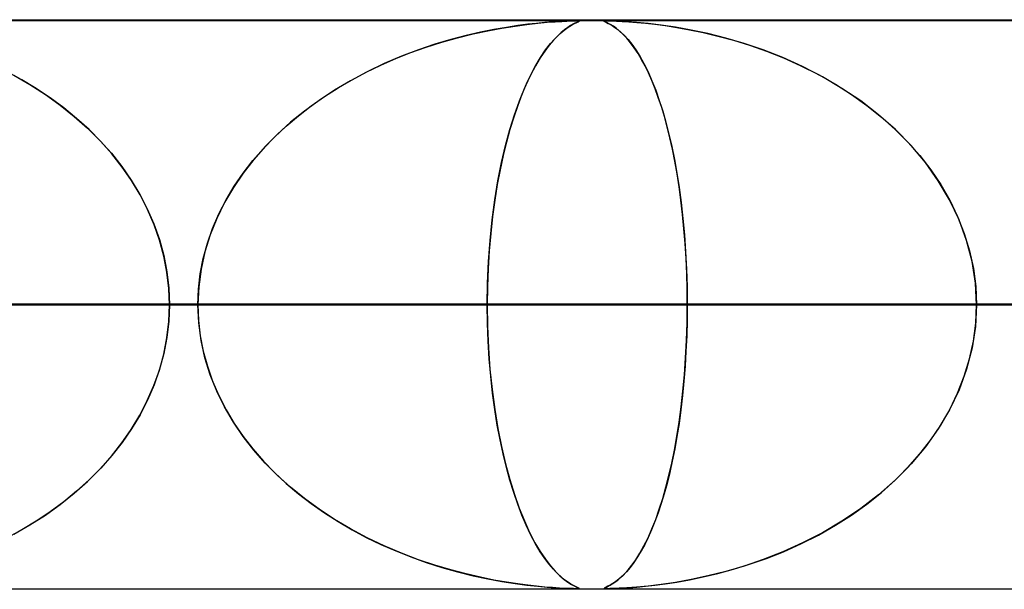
# Model space of a CAD drawing. Header units: millimetres. Extents: x -635 to 635, y -772 to 772.
# Tile 26 of 45: x 32 to 50, y 761 to 772. Entities that reach past the tile are written whole.
import ezdxf

# ---------------------------------------------------------------- set-up
doc = ezdxf.new("R2010")
doc.units = ezdxf.units.MM
doc.layers.add('HIDDEN', color=7, linetype='Continuous')
doc.layers.add('THICK', color=7, linetype='Continuous')

msp = doc.modelspace()

# ---------------------------------------------------------------- linework, layer by layer
at = {"layer": 'HIDDEN'}
for p, q in [((280.736, 771.49), (0, 771.49)), ((551.5, 771.49), (0, 771.49)), ((280.736, 771.49), (0, 771.49)), ((268.845, 771.48), (0, 771.48)), ((41.928, 771.469), (41.805, 771.461)), ((41.853, 771.464), (41.967, 771.471)), ((42.032, 771.474), (41.928, 771.469)), ((41.967, 771.471), (42.057, 771.476)), ((42.113, 771.478), (42.032, 771.474)), ((42.057, 771.476), (42.127, 771.478)), ((42.174, 771.479), (42.113, 771.478)), ((42.127, 771.478), (42.18, 771.48)), ((42.22, 771.48), (42.174, 771.479)), ((42.18, 771.48), (42.22, 771.48)), ((42.22, 771.48), (42.248, 771.48)), ((42.252, 771.479), (42.22, 771.48)), ((42.248, 771.48), (42.266, 771.478)), ((42.269, 771.477), (42.252, 771.479)), ((42.268, 771.47), (42.254, 771.463)), ((42.259, 771.465), (42.272, 771.473)), ((42.266, 771.478), (42.272, 771.475)), ((42.272, 771.475), (42.268, 771.47)), ((42.272, 771.473), (42.269, 771.477)), ((42.716, 771.478), (42.711, 771.474)), ((42.711, 771.475), (42.716, 771.478)), ((42.715, 771.47), (42.711, 771.475)), ((42.711, 771.474), (42.717, 771.469)), ((42.729, 771.463), (42.715, 771.47)), ((42.733, 771.479), (42.716, 771.478)), ((42.716, 771.478), (42.731, 771.479)), ((42.717, 771.469), (42.733, 771.461)), ((42.731, 771.479), (42.757, 771.48)), ((42.764, 771.48), (42.733, 771.479)), ((42.813, 771.479), (42.764, 771.48)), ((42.764, 771.48), (42.804, 771.48)), ((42.804, 771.48), (42.859, 771.478)), ((42.882, 771.477), (42.813, 771.479)), ((42.859, 771.478), (42.933, 771.475)), ((42.979, 771.473), (42.882, 771.477)), ((42.933, 771.475), (43.03, 771.47)), ((43.113, 771.465), (42.979, 771.473)), ((43.03, 771.47), (43.149, 771.463)), ((40.408, 771.25), (40.67, 771.307)), ((40.774, 771.327), (40.537, 771.279)), ((40.67, 771.307), (40.916, 771.353)), ((40.993, 771.366), (40.774, 771.327)), ((40.916, 771.353), (41.146, 771.389)), ((41.193, 771.396), (40.993, 771.366)), ((41.146, 771.389), (41.356, 771.417)), ((41.371, 771.419), (41.193, 771.396)), ((41.356, 771.417), (41.546, 771.438)), ((41.526, 771.436), (41.371, 771.419)), ((41.669, 771.45), (41.526, 771.436)), ((41.546, 771.438), (41.712, 771.454)), ((41.805, 771.461), (41.669, 771.45)), ((41.712, 771.454), (41.853, 771.464)), ((41.937, 771.256), (42.011, 771.319)), ((42.018, 771.324), (41.957, 771.274)), ((42.011, 771.319), (42.079, 771.368)), ((42.074, 771.364), (42.018, 771.324)), ((42.122, 771.396), (42.074, 771.364)), ((42.079, 771.368), (42.139, 771.405)), ((42.165, 771.42), (42.122, 771.396)), ((42.139, 771.405), (42.19, 771.433)), ((42.2, 771.438), (42.165, 771.42)), ((42.19, 771.433), (42.231, 771.452)), ((42.231, 771.452), (42.2, 771.438)), ((42.231, 771.452), (42.259, 771.465)), ((42.254, 771.463), (42.231, 771.452)), ((42.753, 771.451), (42.729, 771.463)), ((42.733, 771.461), (42.756, 771.45)), ((42.786, 771.435), (42.753, 771.451)), ((42.756, 771.45), (42.784, 771.436)), ((42.784, 771.436), (42.817, 771.419)), ((42.827, 771.413), (42.786, 771.435)), ((42.817, 771.419), (42.856, 771.396)), ((42.875, 771.384), (42.827, 771.413)), ((42.856, 771.396), (42.902, 771.366)), ((42.928, 771.346), (42.875, 771.384)), ((42.902, 771.366), (42.953, 771.327)), ((42.986, 771.299), (42.928, 771.346)), ((42.953, 771.327), (43.009, 771.279)), ((43.048, 771.242), (42.986, 771.299)), ((43.285, 771.452), (43.113, 771.465)), ((43.149, 771.463), (43.288, 771.452)), ((43.489, 771.433), (43.285, 771.452)), ((43.288, 771.452), (43.439, 771.438)), ((43.439, 771.438), (43.604, 771.42)), ((43.717, 771.405), (43.489, 771.433)), ((43.604, 771.42), (43.786, 771.396)), ((43.97, 771.368), (43.717, 771.405)), ((43.786, 771.396), (43.991, 771.364)), ((44.244, 771.319), (43.97, 771.368)), ((43.991, 771.364), (44.215, 771.324)), ((44.215, 771.324), (44.458, 771.274)), ((44.539, 771.256), (44.244, 771.319)), ((40.016, 771.151), (39.737, 771.068)), ((39.858, 771.105), (40.134, 771.183)), ((40.284, 771.221), (40.016, 771.151)), ((40.134, 771.183), (40.408, 771.25)), ((40.537, 771.279), (40.284, 771.221)), ((41.821, 771.139), (41.747, 771.051)), ((41.772, 771.082), (41.857, 771.177)), ((41.891, 771.213), (41.821, 771.139)), ((41.857, 771.177), (41.937, 771.256)), ((41.957, 771.274), (41.891, 771.213)), ((43.009, 771.279), (43.069, 771.221)), ((43.114, 771.173), (43.048, 771.242)), ((43.069, 771.221), (43.133, 771.151)), ((43.179, 771.094), (43.114, 771.173)), ((43.133, 771.151), (43.2, 771.068)), ((44.458, 771.274), (44.716, 771.213)), ((44.851, 771.177), (44.539, 771.256)), ((44.716, 771.213), (44.989, 771.139)), ((45.176, 771.082), (44.851, 771.177)), ((44.989, 771.139), (45.273, 771.051)), ((39.447, 770.97), (39.149, 770.857)), ((39.313, 770.921), (39.584, 771.018)), ((39.737, 771.068), (39.447, 770.97)), ((39.584, 771.018), (39.858, 771.105)), ((41.67, 770.948), (41.59, 770.829)), ((41.593, 770.833), (41.684, 770.968)), ((41.747, 771.051), (41.67, 770.948)), ((41.684, 770.968), (41.772, 771.082)), ((43.244, 771.006), (43.179, 771.094)), ((43.2, 771.068), (43.269, 770.97)), ((43.309, 770.909), (43.244, 771.006)), ((43.269, 770.97), (43.34, 770.857)), ((45.513, 770.968), (45.176, 771.082)), ((45.273, 771.051), (45.567, 770.948)), ((45.857, 770.833), (45.513, 770.968)), ((45.567, 770.948), (45.868, 770.829)), ((38.785, 770.701), (39.047, 770.816)), ((39.149, 770.857), (38.845, 770.728)), ((39.047, 770.816), (39.313, 770.921)), ((41.499, 770.676), (41.593, 770.833)), ((41.59, 770.829), (41.508, 770.691)), ((43.372, 770.803), (43.309, 770.909)), ((43.34, 770.857), (43.413, 770.728)), ((43.434, 770.688), (43.372, 770.803)), ((46.205, 770.676), (45.857, 770.833)), ((45.868, 770.829), (46.175, 770.691)), ((38.529, 770.577), (38.785, 770.701)), ((38.845, 770.728), (38.542, 770.584)), ((41.405, 770.496), (41.499, 770.676)), ((41.508, 770.691), (41.425, 770.536)), ((43.413, 770.728), (43.485, 770.584)), ((43.494, 770.564), (43.434, 770.688)), ((46.175, 770.691), (46.483, 770.536)), ((46.555, 770.496), (46.205, 770.676)), ((32.472, 770.444), (32.213, 770.585)), ((32.33, 770.523), (32.613, 770.36)), ((32.724, 770.291), (32.472, 770.444)), ((38.249, 770.427), (37.968, 770.261)), ((38.032, 770.301), (38.278, 770.444)), ((38.542, 770.584), (38.249, 770.427)), ((38.278, 770.444), (38.529, 770.577)), ((41.312, 770.294), (41.405, 770.496)), ((41.425, 770.536), (41.344, 770.366)), ((43.485, 770.584), (43.554, 770.427)), ((43.553, 770.43), (43.494, 770.564)), ((43.611, 770.287), (43.553, 770.43)), ((43.554, 770.427), (43.621, 770.261)), ((46.483, 770.536), (46.781, 770.366)), ((46.897, 770.294), (46.555, 770.496)), ((32.613, 770.36), (32.886, 770.185)), ((32.97, 770.127), (32.724, 770.291)), ((37.968, 770.261), (37.698, 770.083)), ((37.793, 770.148), (38.032, 770.301)), ((41.223, 770.073), (41.312, 770.294)), ((41.344, 770.366), (41.267, 770.185)), ((43.666, 770.134), (43.611, 770.287)), ((43.621, 770.261), (43.684, 770.083)), ((46.781, 770.366), (47.066, 770.185)), ((47.227, 770.073), (46.897, 770.294)), ((32.886, 770.185), (33.146, 769.999)), ((33.206, 769.952), (32.97, 770.127)), ((37.698, 770.083), (37.442, 769.895)), ((37.561, 769.985), (37.793, 770.148)), ((41.267, 770.185), (41.193, 769.992)), ((43.72, 769.972), (43.666, 770.134)), ((43.684, 770.083), (43.744, 769.895)), ((47.066, 770.185), (47.336, 769.992)), ((33.146, 769.999), (33.393, 769.801)), ((33.434, 769.766), (33.206, 769.952)), ((37.337, 769.813), (37.561, 769.985)), ((41.193, 769.992), (41.123, 769.788)), ((41.137, 769.831), (41.223, 770.073)), ((43.772, 769.799), (43.72, 769.972)), ((47.541, 769.831), (47.227, 770.073)), ((47.336, 769.992), (47.592, 769.788)), ((33.393, 769.801), (33.626, 769.593)), ((33.652, 769.568), (33.434, 769.766)), ((37.121, 769.63), (37.337, 769.813)), ((37.442, 769.895), (37.198, 769.697)), ((41.055, 769.569), (41.137, 769.831)), ((41.123, 769.788), (41.056, 769.573)), ((43.744, 769.895), (43.801, 769.697)), ((43.822, 769.617), (43.772, 769.799)), ((47.837, 769.569), (47.541, 769.831)), ((47.592, 769.788), (47.832, 769.573)), ((33.626, 769.593), (33.843, 769.377)), ((33.859, 769.36), (33.652, 769.568)), ((36.914, 769.438), (37.121, 769.63)), ((37.198, 769.697), (36.968, 769.49)), ((40.979, 769.288), (41.055, 769.569)), ((41.056, 769.573), (40.994, 769.348)), ((43.801, 769.697), (43.854, 769.49)), ((43.87, 769.425), (43.822, 769.617)), ((47.832, 769.573), (48.057, 769.348)), ((48.112, 769.288), (47.837, 769.569)), ((36.719, 769.236), (36.914, 769.438)), ((36.968, 769.49), (36.752, 769.273)), ((43.854, 769.49), (43.904, 769.273)), ((43.914, 769.224), (43.87, 769.425)), ((33.843, 769.377), (34.044, 769.152)), ((34.053, 769.141), (33.859, 769.36)), ((36.535, 769.024), (36.719, 769.236)), ((36.752, 769.273), (36.551, 769.045)), ((40.909, 768.988), (40.979, 769.288)), ((40.994, 769.348), (40.936, 769.112)), ((43.904, 769.273), (43.95, 769.045)), ((43.956, 769.013), (43.914, 769.224)), ((48.057, 769.348), (48.265, 769.112)), ((48.365, 768.988), (48.112, 769.288)), ((34.044, 769.152), (34.228, 768.919)), ((34.233, 768.911), (34.053, 769.141)), ((36.551, 769.045), (36.364, 768.804)), ((40.936, 769.112), (40.883, 768.864)), ((43.95, 769.045), (43.993, 768.804)), ((48.265, 769.112), (48.458, 768.864)), ((34.228, 768.919), (34.395, 768.679)), ((34.399, 768.672), (34.233, 768.911)), ((36.363, 768.804), (36.535, 769.024)), ((40.845, 768.67), (40.909, 768.988)), ((43.995, 768.793), (43.956, 769.013)), ((48.591, 768.67), (48.365, 768.988)), ((36.364, 768.804), (36.191, 768.551)), ((36.205, 768.574), (36.363, 768.804)), ((40.883, 768.864), (40.833, 768.603)), ((43.993, 768.804), (44.033, 768.551)), ((44.031, 768.564), (43.995, 768.793)), ((48.458, 768.864), (48.634, 768.603)), ((34.395, 768.679), (34.545, 768.431)), ((34.549, 768.422), (34.399, 768.672)), ((36.191, 768.551), (36.035, 768.285)), ((36.062, 768.335), (36.205, 768.574)), ((40.833, 768.603), (40.789, 768.329)), ((40.79, 768.335), (40.845, 768.67)), ((44.063, 768.326), (44.031, 768.564)), ((44.033, 768.551), (44.069, 768.285)), ((48.79, 768.335), (48.591, 768.67)), ((48.634, 768.603), (48.793, 768.329)), ((34.545, 768.431), (34.677, 768.175)), ((34.683, 768.164), (34.549, 768.422)), ((36.035, 768.285), (35.898, 768.008)), ((35.935, 768.087), (36.062, 768.335)), ((40.743, 767.985), (40.79, 768.335)), ((40.789, 768.329), (40.75, 768.042)), ((44.092, 768.079), (44.063, 768.326)), ((44.069, 768.285), (44.1, 768.008)), ((48.957, 767.985), (48.79, 768.335)), ((48.793, 768.329), (48.932, 768.042)), ((34.677, 768.175), (34.793, 767.91)), ((34.798, 767.897), (34.683, 768.164)), ((35.898, 768.008), (35.783, 767.719)), ((35.825, 767.832), (35.935, 768.087)), ((40.75, 768.042), (40.717, 767.744)), ((44.117, 767.825), (44.092, 768.079)), ((44.1, 768.008), (44.126, 767.719)), ((48.932, 768.042), (49.049, 767.744)), ((34.793, 767.91), (34.889, 767.637)), ((34.894, 767.623), (34.798, 767.897)), ((35.733, 767.571), (35.825, 767.832)), ((40.706, 767.621), (40.743, 767.985)), ((49.09, 767.621), (48.957, 767.985)), ((35.783, 767.719), (35.69, 767.422)), ((40.717, 767.744), (40.691, 767.439)), ((44.138, 767.565), (44.117, 767.825)), ((44.126, 767.719), (44.147, 767.422)), ((49.049, 767.744), (49.142, 767.439)), ((34.889, 767.637), (34.966, 767.356)), ((34.969, 767.345), (34.894, 767.623)), ((35.661, 767.305), (35.733, 767.571)), ((40.679, 767.249), (40.706, 767.621)), ((44.154, 767.301), (44.138, 767.565)), ((49.186, 767.249), (49.09, 767.621)), ((34.966, 767.356), (35.021, 767.071)), ((35.023, 767.063), (34.969, 767.345)), ((35.69, 767.422), (35.623, 767.117)), ((40.691, 767.439), (40.672, 767.127)), ((44.147, 767.422), (44.162, 767.117)), ((49.142, 767.439), (49.209, 767.127)), ((35.609, 767.036), (35.661, 767.305)), ((40.662, 766.872), (40.679, 767.249)), ((44.165, 767.033), (44.154, 767.301)), ((49.244, 766.872), (49.186, 767.249)), ((35.021, 767.071), (35.056, 766.781)), ((35.056, 766.778), (35.023, 767.063)), ((35.578, 766.764), (35.609, 767.036)), ((35.623, 767.117), (35.581, 766.806)), ((40.672, 767.127), (40.661, 766.811)), ((44.162, 767.117), (44.172, 766.806)), ((44.172, 766.762), (44.165, 767.033)), ((49.209, 767.127), (49.25, 766.811)), ((35.581, 766.806), (35.567, 766.49)), ((40.657, 766.49), (40.662, 766.872)), ((40.661, 766.811), (40.657, 766.49)), ((44.172, 766.806), (44.175, 766.49)), ((49.264, 766.49), (49.244, 766.872)), ((49.25, 766.811), (49.264, 766.49)), ((35.056, 766.781), (35.067, 766.49)), ((35.067, 766.49), (35.056, 766.778)), ((35.567, 766.49), (35.578, 766.764)), ((44.175, 766.49), (44.172, 766.762)), ((40.657, 766.49), (0, 766.49)), ((0, 766.49), (35.567, 766.49)), ((0, 766.49), (40.657, 766.49)), ((35.567, 766.49), (0, 766.49)), ((54.838, 766.49), (0, 766.49)), ((0, 766.49), (49.753, 766.49)), ((0, 766.49), (54.838, 766.49)), ((49.753, 766.49), (0, 766.49)), ((69.013, 766.49), (0, 766.49)), ((0, 766.49), (63.929, 766.49)), ((0, 766.49), (69.013, 766.49)), ((63.929, 766.49), (0, 766.49)), ((83.184, 766.49), (0, 766.49)), ((0, 766.49), (78.101, 766.49)), ((0, 766.49), (83.184, 766.49)), ((78.101, 766.49), (0, 766.49)), ((97.353, 766.49), (0, 766.49)), ((0, 766.49), (92.271, 766.49)), ((0, 766.49), (97.353, 766.49)), ((92.271, 766.49), (0, 766.49)), ((111.521, 766.49), (0, 766.49)), ((0, 766.49), (106.44, 766.49)), ((0, 766.49), (111.521, 766.49)), ((106.44, 766.49), (0, 766.49)), ((125.688, 766.49), (0, 766.49)), ((0, 766.49), (120.607, 766.49)), ((0, 766.49), (125.688, 766.49)), ((120.607, 766.49), (0, 766.49)), ((139.855, 766.49), (0, 766.49)), ((0, 766.49), (134.774, 766.49)), ((0, 766.49), (139.855, 766.49)), ((134.774, 766.49), (0, 766.49)), ((154.021, 766.49), (0, 766.49)), ((0, 766.49), (148.94, 766.49)), ((0, 766.49), (154.021, 766.49)), ((148.94, 766.49), (0, 766.49)), ((168.187, 766.49), (0, 766.49)), ((0, 766.49), (163.106, 766.49)), ((0, 766.49), (168.187, 766.49)), ((163.106, 766.49), (0, 766.49)), ((182.352, 766.49), (0, 766.49)), ((0, 766.49), (177.271, 766.49)), ((0, 766.49), (182.352, 766.49)), ((177.271, 766.49), (0, 766.49)), ((196.517, 766.49), (0, 766.49)), ((0, 766.49), (191.437, 766.49)), ((0, 766.49), (196.517, 766.49)), ((191.437, 766.49), (0, 766.49)), ((210.683, 766.49), (0, 766.49)), ((0, 766.49), (205.602, 766.49)), ((0, 766.49), (210.683, 766.49)), ((205.602, 766.49), (0, 766.49)), ((224.848, 766.49), (0, 766.49)), ((0, 766.49), (219.767, 766.49)), ((0, 766.49), (224.848, 766.49)), ((219.767, 766.49), (0, 766.49)), ((239.012, 766.49), (0, 766.49)), ((0, 766.49), (233.932, 766.49)), ((0, 766.49), (239.012, 766.49)), ((233.932, 766.49), (0, 766.49)), ((253.177, 766.49), (0, 766.49)), ((0, 766.49), (248.097, 766.49)), ((0, 766.49), (253.177, 766.49)), ((248.097, 766.49), (0, 766.49)), ((267.342, 766.49), (0, 766.49)), ((0, 766.49), (262.261, 766.49)), ((0, 766.49), (267.342, 766.49)), ((262.261, 766.49), (0, 766.49)), ((35.567, 766.49), (26.459, 766.49)), ((26.459, 766.49), (35.567, 766.49)), ((29.966, 766.49), (50.413, 766.49)), ((50.413, 766.49), (29.966, 766.49)), ((50.413, 766.49), (32.432, 766.49)), ((32.432, 766.49), (50.413, 766.49)), ((35.067, 766.49), (35.056, 766.202)), ((35.056, 766.198), (35.067, 766.49)), ((60.434, 766.49), (35.067, 766.49)), ((35.067, 766.49), (60.434, 766.49)), ((35.067, 766.49), (44.175, 766.49)), ((44.175, 766.49), (35.067, 766.49)), ((35.567, 766.49), (35.578, 766.216)), ((35.581, 766.174), (35.567, 766.49)), ((40.661, 766.169), (40.657, 766.49)), ((40.657, 766.49), (40.662, 766.109)), ((49.753, 766.49), (40.657, 766.49)), ((40.657, 766.49), (49.753, 766.49)), ((44.172, 766.174), (44.175, 766.49)), ((44.175, 766.49), (44.172, 766.216)), ((44.175, 766.49), (78.326, 766.49)), ((78.326, 766.49), (44.175, 766.49)), ((49.264, 766.49), (49.244, 766.108)), ((49.25, 766.169), (49.264, 766.49)), ((88.324, 766.49), (49.264, 766.49)), ((49.264, 766.49), (88.324, 766.49)), ((49.264, 766.49), (58.36, 766.49)), ((58.36, 766.49), (49.264, 766.49)), ((35.021, 765.909), (35.056, 766.198)), ((35.056, 766.202), (35.023, 765.917)), ((35.578, 766.216), (35.609, 765.944)), ((35.623, 765.863), (35.581, 766.174)), ((40.672, 765.853), (40.661, 766.169)), ((40.662, 766.109), (40.679, 765.732)), ((44.162, 765.863), (44.172, 766.174)), ((44.172, 766.216), (44.165, 765.944)), ((49.244, 766.108), (49.186, 765.731)), ((49.209, 765.853), (49.25, 766.169)), ((35.609, 765.944), (35.661, 765.675)), ((44.165, 765.944), (44.153, 765.675)), ((34.966, 765.624), (35.021, 765.909)), ((35.023, 765.917), (34.969, 765.635)), ((35.69, 765.558), (35.623, 765.863)), ((40.691, 765.541), (40.672, 765.853)), ((44.147, 765.558), (44.162, 765.863)), ((49.142, 765.541), (49.209, 765.853)), ((34.889, 765.343), (34.966, 765.624)), ((34.969, 765.635), (34.894, 765.357)), ((35.661, 765.675), (35.733, 765.409)), ((40.679, 765.732), (40.705, 765.361)), ((44.153, 765.675), (44.137, 765.409)), ((49.186, 765.731), (49.09, 765.359)), ((35.783, 765.261), (35.69, 765.558)), ((35.733, 765.409), (35.825, 765.148)), ((40.717, 765.236), (40.691, 765.541)), ((44.137, 765.409), (44.116, 765.148)), ((44.126, 765.261), (44.147, 765.558)), ((49.049, 765.236), (49.142, 765.541)), ((34.793, 765.07), (34.889, 765.343)), ((34.894, 765.357), (34.798, 765.083)), ((35.898, 764.972), (35.783, 765.261)), ((40.705, 765.361), (40.743, 764.999)), ((40.75, 764.938), (40.717, 765.236)), ((44.1, 764.972), (44.126, 765.261)), ((48.932, 764.938), (49.049, 765.236)), ((49.09, 765.359), (48.957, 764.995)), ((34.677, 764.805), (34.793, 765.07)), ((34.798, 765.083), (34.683, 764.816)), ((35.825, 765.148), (35.935, 764.893)), ((44.116, 765.148), (44.091, 764.893)), ((36.035, 764.695), (35.898, 764.972)), ((35.935, 764.893), (36.062, 764.645)), ((40.743, 764.999), (40.789, 764.649)), ((40.789, 764.651), (40.75, 764.938)), ((44.091, 764.893), (44.062, 764.645)), ((44.069, 764.695), (44.1, 764.972)), ((48.957, 764.995), (48.79, 764.645)), ((48.793, 764.651), (48.932, 764.938)), ((34.545, 764.549), (34.677, 764.805)), ((34.683, 764.816), (34.549, 764.558)), ((34.395, 764.301), (34.545, 764.549)), ((34.549, 764.558), (34.399, 764.308)), ((36.191, 764.429), (36.035, 764.695)), ((36.062, 764.645), (36.205, 764.406)), ((40.833, 764.377), (40.789, 764.651)), ((40.789, 764.649), (40.845, 764.314)), ((44.062, 764.645), (44.03, 764.406)), ((44.033, 764.429), (44.069, 764.695)), ((48.79, 764.645), (48.591, 764.31)), ((48.634, 764.377), (48.793, 764.651)), ((36.364, 764.176), (36.191, 764.429)), ((36.205, 764.406), (36.363, 764.176)), ((40.883, 764.116), (40.833, 764.377)), ((43.993, 764.176), (44.033, 764.429)), ((44.03, 764.406), (43.994, 764.176)), ((48.458, 764.116), (48.634, 764.377)), ((34.228, 764.061), (34.395, 764.301)), ((34.399, 764.308), (34.233, 764.069)), ((40.845, 764.314), (40.908, 763.997)), ((48.591, 764.31), (48.365, 763.992)), ((34.044, 763.828), (34.228, 764.061)), ((34.233, 764.069), (34.053, 763.839)), ((36.363, 764.176), (36.535, 763.956)), ((36.551, 763.935), (36.364, 764.176)), ((40.936, 763.868), (40.883, 764.116)), ((43.95, 763.935), (43.993, 764.176)), ((43.994, 764.176), (43.954, 763.956)), ((48.265, 763.868), (48.458, 764.116)), ((36.535, 763.956), (36.719, 763.744)), ((36.752, 763.707), (36.551, 763.935)), ((40.908, 763.997), (40.977, 763.697)), ((40.994, 763.632), (40.936, 763.868)), ((43.904, 763.707), (43.95, 763.935)), ((43.954, 763.956), (43.912, 763.744)), ((48.057, 763.632), (48.265, 763.868)), ((48.365, 763.992), (48.112, 763.692)), ((33.843, 763.603), (34.044, 763.828)), ((34.053, 763.839), (33.859, 763.62)), ((36.719, 763.744), (36.914, 763.542)), ((36.968, 763.49), (36.752, 763.707)), ((40.977, 763.697), (41.053, 763.417)), ((43.854, 763.49), (43.904, 763.707)), ((43.912, 763.744), (43.867, 763.542)), ((48.112, 763.692), (47.837, 763.411)), ((33.626, 763.387), (33.843, 763.603)), ((33.859, 763.62), (33.652, 763.412)), ((36.914, 763.542), (37.121, 763.35)), ((41.056, 763.406), (40.994, 763.632)), ((43.867, 763.542), (43.819, 763.35)), ((47.832, 763.406), (48.057, 763.632)), ((33.393, 763.179), (33.626, 763.387)), ((33.652, 763.412), (33.434, 763.214)), ((37.198, 763.283), (36.968, 763.49)), ((37.121, 763.35), (37.337, 763.167)), ((41.053, 763.417), (41.135, 763.155)), ((41.123, 763.192), (41.056, 763.406)), ((43.819, 763.35), (43.769, 763.167)), ((43.801, 763.283), (43.854, 763.49)), ((47.837, 763.411), (47.541, 763.149)), ((47.592, 763.192), (47.832, 763.406)), ((33.146, 762.981), (33.393, 763.179)), ((33.434, 763.214), (33.206, 763.028)), ((37.442, 763.085), (37.198, 763.283)), ((37.337, 763.167), (37.561, 762.995)), ((41.193, 762.988), (41.123, 763.192)), ((41.135, 763.155), (41.22, 762.913)), ((43.769, 763.167), (43.716, 762.995)), ((43.744, 763.085), (43.801, 763.283)), ((47.336, 762.988), (47.592, 763.192)), ((32.886, 762.795), (33.146, 762.981)), ((33.206, 763.028), (32.97, 762.853)), ((37.698, 762.897), (37.442, 763.085)), ((37.561, 762.995), (37.793, 762.832)), ((41.267, 762.795), (41.193, 762.988)), ((43.716, 762.995), (43.662, 762.832)), ((43.684, 762.897), (43.744, 763.085)), ((47.066, 762.795), (47.336, 762.988)), ((47.541, 763.149), (47.227, 762.907)), ((32.97, 762.853), (32.724, 762.689)), ((37.968, 762.719), (37.698, 762.897)), ((37.793, 762.832), (38.032, 762.679)), ((41.22, 762.913), (41.31, 762.691)), ((43.662, 762.832), (43.605, 762.679)), ((43.621, 762.719), (43.684, 762.897)), ((47.227, 762.907), (46.897, 762.686)), ((32.724, 762.689), (32.472, 762.536)), ((32.613, 762.62), (32.886, 762.795)), ((38.249, 762.552), (37.968, 762.719)), ((38.032, 762.679), (38.278, 762.536)), ((41.344, 762.614), (41.267, 762.795)), ((41.31, 762.691), (41.402, 762.489)), ((43.605, 762.679), (43.548, 762.536)), ((43.554, 762.552), (43.621, 762.719)), ((46.897, 762.686), (46.555, 762.484)), ((46.781, 762.614), (47.066, 762.795)), ((32.472, 762.536), (32.213, 762.395)), ((32.33, 762.457), (32.613, 762.62)), ((38.542, 762.396), (38.249, 762.552)), ((38.278, 762.536), (38.529, 762.403)), ((41.425, 762.444), (41.344, 762.614)), ((41.402, 762.489), (41.496, 762.309)), ((43.485, 762.396), (43.554, 762.552)), ((43.548, 762.536), (43.488, 762.403)), ((46.555, 762.484), (46.205, 762.304)), ((46.483, 762.444), (46.781, 762.614)), ((38.529, 762.403), (38.785, 762.279)), ((38.845, 762.252), (38.542, 762.396)), ((41.508, 762.289), (41.425, 762.444)), ((41.496, 762.309), (41.589, 762.152)), ((41.59, 762.151), (41.508, 762.289)), ((43.413, 762.252), (43.485, 762.396)), ((43.488, 762.403), (43.427, 762.279)), ((46.205, 762.304), (45.857, 762.147)), ((45.868, 762.151), (46.175, 762.289)), ((46.175, 762.289), (46.483, 762.444)), ((38.785, 762.279), (39.047, 762.164)), ((39.149, 762.123), (38.845, 762.252)), ((39.047, 762.164), (39.313, 762.059)), ((39.447, 762.01), (39.149, 762.123)), ((41.589, 762.152), (41.681, 762.017)), ((41.67, 762.032), (41.59, 762.151)), ((43.269, 762.01), (43.34, 762.123)), ((43.365, 762.164), (43.301, 762.059)), ((43.34, 762.123), (43.413, 762.252)), ((43.427, 762.279), (43.365, 762.164)), ((45.857, 762.147), (45.513, 762.012)), ((45.567, 762.032), (45.868, 762.151)), ((39.313, 762.059), (39.584, 761.963)), ((39.737, 761.912), (39.447, 762.01)), ((39.584, 761.963), (39.858, 761.875)), ((41.747, 761.929), (41.67, 762.032)), ((41.681, 762.017), (41.769, 761.902)), ((43.236, 761.963), (43.171, 761.875)), ((43.2, 761.912), (43.269, 762.01)), ((43.301, 762.059), (43.236, 761.963)), ((45.513, 762.012), (45.176, 761.898)), ((45.273, 761.929), (45.567, 762.032)), ((40.016, 761.829), (39.737, 761.912)), ((39.858, 761.875), (40.134, 761.797)), ((40.284, 761.759), (40.016, 761.829)), ((40.134, 761.797), (40.408, 761.729)), ((41.821, 761.841), (41.747, 761.929)), ((41.769, 761.902), (41.854, 761.806)), ((41.891, 761.767), (41.821, 761.841)), ((41.854, 761.806), (41.934, 761.727)), ((41.957, 761.706), (41.891, 761.767)), ((43.105, 761.797), (43.039, 761.729)), ((43.069, 761.759), (43.133, 761.829)), ((43.171, 761.875), (43.105, 761.797)), ((43.133, 761.829), (43.2, 761.912)), ((44.458, 761.706), (44.716, 761.767)), ((44.851, 761.803), (44.539, 761.724)), ((44.716, 761.767), (44.989, 761.841)), ((45.176, 761.898), (44.851, 761.803)), ((44.989, 761.841), (45.273, 761.929)), ((40.537, 761.701), (40.284, 761.759)), ((40.408, 761.729), (40.67, 761.673)), ((40.774, 761.653), (40.537, 761.701)), ((40.67, 761.673), (40.916, 761.627)), ((40.993, 761.614), (40.774, 761.653)), ((40.916, 761.627), (41.146, 761.591)), ((41.193, 761.584), (40.993, 761.614)), ((41.934, 761.727), (42.008, 761.664)), ((42.018, 761.656), (41.957, 761.706)), ((42.008, 761.664), (42.076, 761.614)), ((42.074, 761.616), (42.018, 761.656)), ((42.122, 761.584), (42.074, 761.616)), ((42.076, 761.614), (42.136, 761.576)), ((42.856, 761.584), (42.902, 761.614)), ((42.92, 761.627), (42.867, 761.591)), ((42.902, 761.614), (42.953, 761.653)), ((42.977, 761.673), (42.92, 761.627)), ((42.953, 761.653), (43.009, 761.701)), ((43.039, 761.729), (42.977, 761.673)), ((43.009, 761.701), (43.069, 761.759)), ((43.97, 761.612), (43.717, 761.575)), ((43.786, 761.584), (43.991, 761.616)), ((44.244, 761.661), (43.97, 761.612)), ((43.991, 761.616), (44.215, 761.656)), ((44.215, 761.656), (44.458, 761.706)), ((44.539, 761.724), (44.244, 761.661)), ((0, 761.5), (268.845, 761.5)), ((280.736, 761.49), (0, 761.49)), ((551.5, 761.49), (0, 761.49)), ((280.736, 761.49), (0, 761.49)), ((28.6, 761.5), (55.649, 761.5)), ((41.146, 761.591), (41.356, 761.563)), ((41.371, 761.561), (41.193, 761.584)), ((41.356, 761.563), (41.546, 761.542)), ((41.526, 761.544), (41.371, 761.561)), ((41.669, 761.53), (41.526, 761.544)), ((41.546, 761.542), (41.712, 761.526)), ((41.805, 761.519), (41.669, 761.53)), ((41.712, 761.526), (41.853, 761.516)), ((41.928, 761.511), (41.805, 761.519)), ((41.853, 761.516), (41.967, 761.509)), ((42.032, 761.506), (41.928, 761.511)), ((41.967, 761.509), (42.057, 761.504)), ((42.113, 761.502), (42.032, 761.506)), ((42.057, 761.504), (42.127, 761.502)), ((42.174, 761.501), (42.113, 761.502)), ((42.165, 761.56), (42.122, 761.584)), ((42.127, 761.502), (42.18, 761.5)), ((42.136, 761.576), (42.187, 761.548)), ((42.2, 761.542), (42.165, 761.56)), ((42.22, 761.5), (42.174, 761.501)), ((42.18, 761.5), (42.22, 761.5)), ((42.187, 761.548), (42.229, 761.529)), ((42.231, 761.528), (42.2, 761.542)), ((42.22, 761.5), (42.248, 761.5)), ((42.254, 761.501), (42.222, 761.5)), ((42.229, 761.529), (42.258, 761.515)), ((42.254, 761.517), (42.231, 761.528)), ((42.248, 761.5), (42.266, 761.502)), ((42.268, 761.51), (42.254, 761.517)), ((42.27, 761.503), (42.254, 761.501)), ((42.258, 761.515), (42.271, 761.507)), ((42.266, 761.502), (42.272, 761.505)), ((42.272, 761.505), (42.268, 761.51)), ((42.271, 761.507), (42.27, 761.503)), ((42.711, 761.506), (42.717, 761.511)), ((42.713, 761.509), (42.711, 761.504)), ((42.716, 761.502), (42.711, 761.506)), ((42.711, 761.504), (42.718, 761.502)), ((42.726, 761.516), (42.713, 761.509)), ((42.733, 761.501), (42.716, 761.502)), ((42.717, 761.511), (42.733, 761.519)), ((42.718, 761.502), (42.736, 761.5)), ((42.748, 761.526), (42.726, 761.516)), ((42.733, 761.519), (42.756, 761.53)), ((42.764, 761.5), (42.733, 761.501)), ((42.736, 761.5), (42.764, 761.5)), ((42.78, 761.542), (42.748, 761.526)), ((42.756, 761.53), (42.784, 761.544)), ((42.813, 761.501), (42.764, 761.5)), ((42.764, 761.5), (42.804, 761.5)), ((42.764, 761.5), (83.474, 761.5)), ((42.82, 761.563), (42.78, 761.542)), ((42.784, 761.544), (42.817, 761.561)), ((42.804, 761.5), (42.859, 761.502)), ((42.882, 761.503), (42.813, 761.501)), ((42.817, 761.561), (42.856, 761.584)), ((42.867, 761.591), (42.82, 761.563)), ((42.859, 761.502), (42.933, 761.505)), ((42.979, 761.507), (42.882, 761.503)), ((42.933, 761.505), (43.03, 761.51)), ((43.113, 761.515), (42.979, 761.507)), ((43.03, 761.51), (43.149, 761.517)), ((43.285, 761.528), (43.113, 761.515)), ((43.149, 761.517), (43.288, 761.528)), ((43.489, 761.547), (43.285, 761.528)), ((43.288, 761.528), (43.439, 761.542)), ((43.439, 761.542), (43.604, 761.56)), ((43.717, 761.575), (43.489, 761.547)), ((43.604, 761.56), (43.786, 761.584))]:
    msp.add_line(p, q, dxfattribs=at)
at = {"layer": 'THICK'}
for p, q in [((0, 771.5), (606.5, 771.5)), ((606.5, 766.5), (0, 766.5))]:
    msp.add_line(p, q, dxfattribs=at)

doc.saveas('drawing.dxf')
